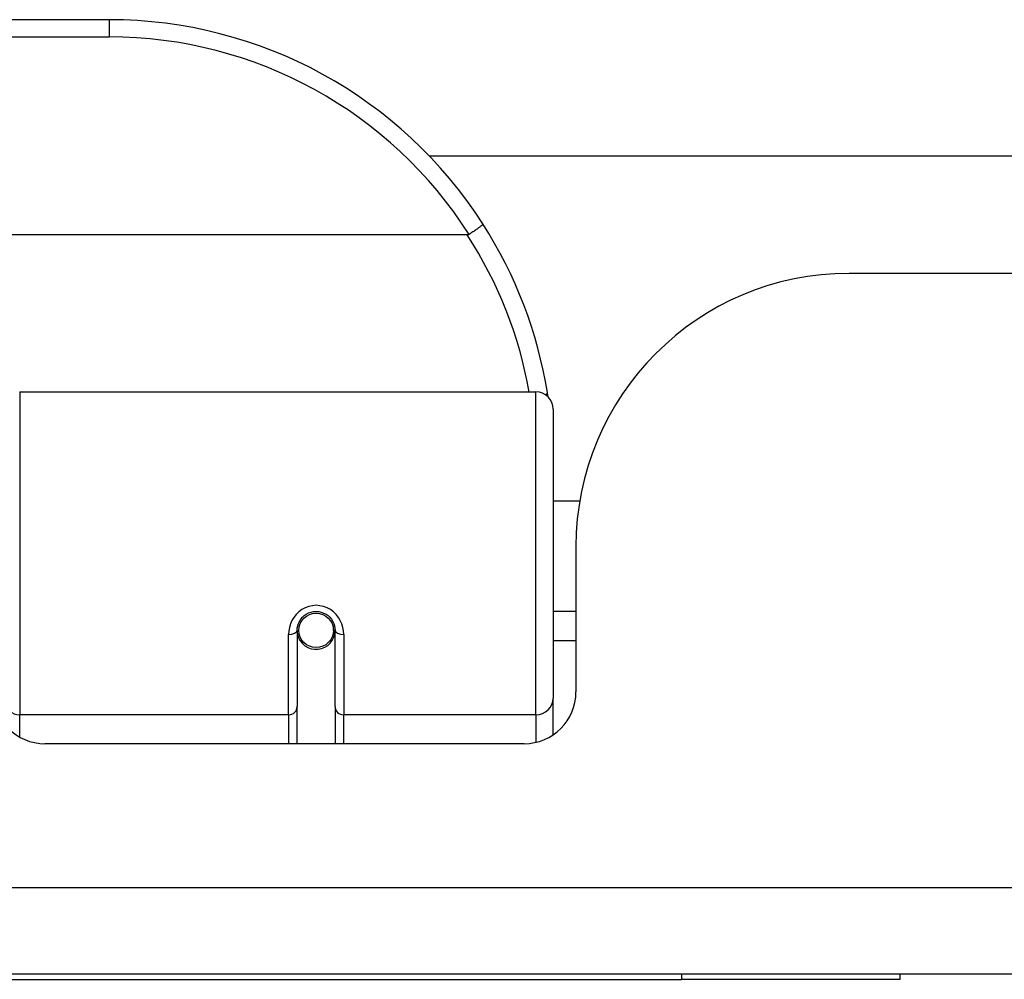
# Model space of a CAD drawing. Header units: inches. Extents: x 20 to 683, y 61 to 320.
# Tile 31 of 256: x 97.24 to 98.37, y 61.18 to 62.27. Entities that reach past the tile are written whole.
import ezdxf

# ---------------------------------------------------------------- set-up
doc = ezdxf.new("R2010")
doc.units = ezdxf.units.IN
doc.header["$MEASUREMENT"] = 0
doc.layers.add('Visible Edges(ANSI)', color=7, linetype='Continuous', lineweight=25)
doc.layers.add('Visible Tangent Edges(ANSI)', color=7, linetype='Continuous', lineweight=25)

msp = doc.modelspace()

# ---------------------------------------------------------------- linework, layer by layer
at = {"layer": 'Visible Edges(ANSI)'}
for p, q in [((97.3459, 62.2732), (95.8498, 62.2732)), ((97.7112, 62.1176), (116.5855, 62.1176)), ((97.7547, 62.0275), (95.441, 62.0275)), ((116.1058, 61.9836), (98.1908, 61.9836)), ((97.2435, 61.8482), (97.8331, 61.8482)), ((97.8528, 61.8285), (97.8528, 61.4986)), ((97.8832, 61.7236), (97.8528, 61.7236)), ((97.8788, 61.6716), (97.8788, 61.5057)), ((97.8788, 61.5977), (97.8528, 61.5977)), ((97.5604, 61.576), (97.5604, 61.4891)), ((97.6033, 61.5803), (97.6014, 61.5799)), ((97.6016, 61.5736), (97.6036, 61.5736)), ((97.6018, 61.576), (97.6018, 61.58)), ((97.6037, 61.4891), (97.6037, 61.576)), ((97.5628, 61.572), (97.5604, 61.5715)), ((97.5664, 61.5641), (97.564, 61.5641)), ((97.6002, 61.5641), (97.5978, 61.5641)), ((97.8788, 61.5641), (97.8528, 61.5641)), ((97.8528, 61.4567), (97.8528, 61.4986)), ((97.5604, 61.4466), (97.5604, 61.4891)), ((97.6037, 61.4891), (97.6037, 61.4466)), ((97.8198, 61.4466), (97.2724, 61.4466)), ((164.0518, 61.1836), (92.4468, 61.1836)), ((98.2493, 61.1776), (98.2493, 61.1836)), ((94.9993, 61.1776), (97.9993, 61.1776)), ((98.2493, 61.1776), (97.9993, 61.1776))]:
    msp.add_line(p, q, dxfattribs=at)
at = {"layer": 'Visible Edges(ANSI)', "flags": 128}
for points in [[(97.7725, 62.04), (97.7725, 62.0399), (97.7725, 62.0397), (97.7723, 62.0396), (97.7722, 62.0393), (97.7719, 62.039), (97.7716, 62.0387), (97.7712, 62.0383), (97.7707, 62.0379), (97.7702, 62.0375), (97.7696, 62.037), (97.769, 62.0365), (97.7683, 62.036), (97.7675, 62.0354), (97.7667, 62.0348), (97.7659, 62.0342), (97.765, 62.0335), (97.764, 62.0329), (97.7631, 62.0322), (97.7621, 62.0315), (97.761, 62.0308), (97.76, 62.0301), (97.7589, 62.0294), (97.7579, 62.0287), (97.7568, 62.028)], [(97.7568, 62.028), (97.7567, 62.028), (97.7566, 62.028), (97.7566, 62.0279), (97.7565, 62.0279), (97.7564, 62.0278), (97.7563, 62.0278), (97.7562, 62.0278), (97.7561, 62.0277), (97.7561, 62.0277), (97.756, 62.0277), (97.7559, 62.0276), (97.7558, 62.0276), (97.7557, 62.0276), (97.7556, 62.0276), (97.7555, 62.0276), (97.7555, 62.0276), (97.7554, 62.0275), (97.7553, 62.0275), (97.7552, 62.0275), (97.7551, 62.0275), (97.755, 62.0275), (97.7549, 62.0275), (97.7548, 62.0275), (97.7547, 62.0275)], [(97.847, 61.8424), (97.847, 61.8426), (97.847, 61.8428), (97.8469, 61.843), (97.8469, 61.8432), (97.8469, 61.8434), (97.8468, 61.8436), (97.8468, 61.8438), (97.8468, 61.8441), (97.8467, 61.8443), (97.8467, 61.8445), (97.8467, 61.8447), (97.8466, 61.8449), (97.8466, 61.8451), (97.8466, 61.8453), (97.8465, 61.8455), (97.8465, 61.8457), (97.8465, 61.8459), (97.8464, 61.8461), (97.8464, 61.8463), (97.8464, 61.8466), (97.8463, 61.8468), (97.8463, 61.847), (97.8463, 61.8472), (97.8462, 61.8474)], [(97.5604, 61.576), (97.5606, 61.5786), (97.5611, 61.5813), (97.5619, 61.5838), (97.5631, 61.5863), (97.5646, 61.5887), (97.5664, 61.5909), (97.5685, 61.5928), (97.5709, 61.5945), (97.5735, 61.5959), (97.5763, 61.5968), (97.5792, 61.5974), (97.5821, 61.5977), (97.5851, 61.5974), (97.588, 61.5968), (97.5907, 61.5958), (97.5934, 61.5945), (97.5957, 61.5928), (97.5978, 61.5909), (97.5996, 61.5887), (97.6011, 61.5863), (97.6023, 61.5838), (97.6031, 61.5812), (97.6036, 61.5786), (97.6037, 61.576)]]:
    msp.add_lwpolyline(points, dxfattribs=at)
at = {"layer": 'Visible Edges(ANSI)'}
msp.add_circle((97.5821, 61.576), 0.0197, dxfattribs=at)
for centre, radius, start, end in [((97.3459, 61.7663), 0.5069, 32.6858, 90), ((97.3459, 61.7663), 0.5069, 9.2068, 32.6858), ((98.1908, 61.6716), 0.312, 90, 180), ((97.8331, 61.8285), 0.0197, 0, 90), ((97.5821, 61.576), 0.0217, 191.8292, 0), ((97.2724, 61.5057), 0.0591, 180, 270), ((97.8198, 61.5057), 0.0591, 270, 0)]:
    msp.add_arc(centre, radius, start, end, dxfattribs=at)
at = {"layer": 'Visible Tangent Edges(ANSI)'}
for p, q in [((97.3459, 62.2535), (97.3459, 62.2732)), ((95.8498, 62.2535), (97.3459, 62.2535)), ((97.2435, 61.8482), (97.2435, 61.4796)), ((97.8331, 61.4796), (97.8331, 61.8482)), ((97.5506, 61.4796), (97.5506, 61.5713)), ((97.6136, 61.5713), (97.6136, 61.4796)), ((97.5506, 61.4796), (97.2435, 61.4796)), ((97.2435, 61.4542), (97.2435, 61.4796)), ((97.5506, 61.4796), (97.5506, 61.4466)), ((97.8331, 61.4796), (97.6136, 61.4796)), ((97.6136, 61.4466), (97.6136, 61.4796)), ((97.8331, 61.4796), (97.8331, 61.4482)), ((92.4468, 61.2826), (164.0518, 61.2826)), ((97.9993, 61.1836), (97.9993, 61.1776))]:
    msp.add_line(p, q, dxfattribs=at)
at = {"layer": 'Visible Tangent Edges(ANSI)', "flags": 128}
msp.add_lwpolyline([(97.6136, 61.5713), (97.6133, 61.5753), (97.6126, 61.5794), (97.6114, 61.5833), (97.6097, 61.5872), (97.6076, 61.5908), (97.605, 61.5941), (97.6019, 61.5971), (97.5985, 61.5997), (97.5947, 61.6017), (97.5906, 61.6033), (97.5864, 61.6042), (97.5821, 61.6046), (97.5778, 61.6042), (97.5736, 61.6033), (97.5696, 61.6018), (97.5658, 61.5997), (97.5623, 61.5972), (97.5592, 61.5942), (97.5566, 61.5908), (97.5544, 61.5872), (97.5527, 61.5833), (97.5515, 61.5794), (97.5508, 61.5753), (97.5506, 61.5713)], dxfattribs=at)
at = {"layer": 'Visible Tangent Edges(ANSI)'}
for centre, start, end in [((97.3459, 61.7663), 32.4989, 90), ((97.3459, 61.7625), 10.1223, 32.9448)]:
    msp.add_arc(centre, 0.4872, start, end, dxfattribs=at)
for centre, major_axis, ratio, start_param, end_param in [((97.8268, 61.8442), (0.0194, 0.0031), 0.187438, 5.738696, 6.283185), ((97.5506, 61.576), (0.00984, 0), 0.476565, 4.712389, 6.283185), ((97.6136, 61.576), (-0.00984, 0), 0.476565, 0, 1.570796), ((97.2435, 61.4948), (-0.0157, 0), 0.965926, 0, 1.570796), ((97.8331, 61.4986), (0.0197, 0), 0.965926, 4.712389, 6.283185), ((97.5506, 61.4891), (0.00984, 0), 0.965926, 4.712389, 6.283185), ((97.6136, 61.4891), (-0.00984, 0), 0.965926, 0, 1.570796)]:
    msp.add_ellipse(centre, major_axis=major_axis, ratio=ratio, start_param=start_param, end_param=end_param, dxfattribs=at)

doc.saveas('drawing.dxf')
